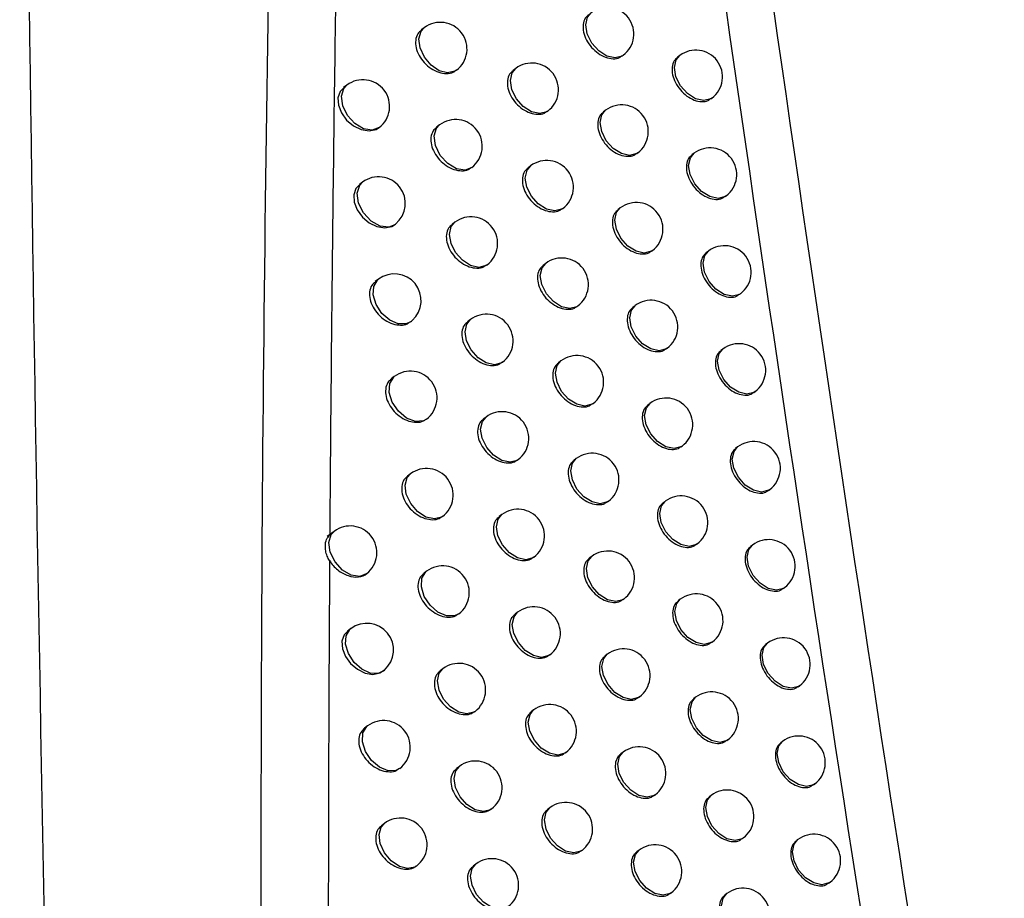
# Model space of a CAD drawing. Header units: millimetres. Extents: x 82 to 1337, y -230 to 1154.
# Tile 66 of 217: x 1145 to 1163, y 32 to 49. Entities that reach past the tile are written whole.
import ezdxf

# ---------------------------------------------------------------- set-up
doc = ezdxf.new("R2010")
doc.units = ezdxf.units.MM

msp = doc.modelspace()

# ---------------------------------------------------------------- linework, layer by layer
at = {"color": 7, "linetype": 'Continuous', "lineweight": 25}
for p, q in [((1152.411, 48.739), (1152.355, 48.697)), ((1156.126, 48.211), (1156.141, 48.222)), ((1157.2, 48.218), (1157.159, 48.187)), ((1154.125, 47.976), (1154.074, 47.938)), ((1150.96, 47.663), (1150.899, 47.617)), ((1157.782, 47.405), (1157.802, 47.42)), ((1154.717, 47.17), (1154.727, 47.178)), ((1155.81, 47.192), (1155.765, 47.157)), ((1152.697, 46.917), (1152.641, 46.875)), ((1156.397, 46.382), (1156.412, 46.393)), ((1157.467, 46.386), (1157.427, 46.355)), ((1154.405, 46.15), (1154.355, 46.112)), ((1153.293, 46.114), (1153.299, 46.119)), ((1151.254, 45.844), (1151.195, 45.799)), ((1158.048, 45.572), (1158.069, 45.587)), ((1154.996, 45.343), (1155.007, 45.352)), ((1156.085, 45.361), (1156.04, 45.328)), ((1151.873, 45.059), (1151.857, 45.045)), ((1152.984, 45.093), (1152.931, 45.052)), ((1156.671, 44.551), (1156.687, 44.563)), ((1157.737, 44.552), (1157.698, 44.522)), ((1154.687, 44.322), (1154.638, 44.285)), ((1153.58, 44.29), (1153.587, 44.295)), ((1151.551, 44.023), (1151.492, 43.979)), ((1158.317, 43.737), (1158.339, 43.754)), ((1155.277, 43.514), (1155.289, 43.524)), ((1156.362, 43.529), (1156.319, 43.497)), ((1153.275, 43.268), (1153.222, 43.228)), ((1156.947, 42.718), (1156.964, 42.731)), ((1158.009, 42.716), (1157.971, 42.688)), ((1153.869, 42.463), (1153.877, 42.47)), ((1154.972, 42.492), (1154.924, 42.456)), ((1151.849, 42.2), (1151.792, 42.157)), ((1158.589, 41.901), (1158.612, 41.918)), ((1155.561, 41.684), (1155.574, 41.694)), ((1156.642, 41.696), (1156.599, 41.664)), ((1153.568, 41.441), (1153.516, 41.402)), ((1157.226, 40.884), (1157.244, 40.898)), ((1158.285, 40.88), (1158.247, 40.852)), ((1154.161, 40.636), (1154.17, 40.643)), ((1155.259, 40.661), (1155.213, 40.626)), ((1152.15, 40.376), (1152.095, 40.334)), ((1158.864, 40.064), (1158.887, 40.082)), ((1155.848, 39.852), (1155.862, 39.863)), ((1156.924, 39.861), (1156.883, 39.83)), ((1153.863, 39.612), (1153.813, 39.574)), ((1150.721, 39.298), (1150.59, 39.199)), ((1157.508, 39.049), (1157.527, 39.063)), ((1158.563, 39.042), (1158.527, 39.014)), ((1154.455, 38.806), (1154.466, 38.814)), ((1155.55, 38.828), (1155.504, 38.794)), ((1151.334, 38.509), (1151.323, 38.5)), ((1152.454, 38.55), (1152.399, 38.508)), ((1159.141, 38.225), (1159.165, 38.244)), ((1156.137, 38.019), (1156.152, 38.03)), ((1157.21, 38.025), (1157.169, 37.995)), ((1153.05, 37.747), (1153.056, 37.751)), ((1154.161, 37.782), (1154.112, 37.744)), ((1151.033, 37.475), (1150.974, 37.43)), ((1157.792, 37.212), (1157.812, 37.227)), ((1158.844, 37.202), (1158.808, 37.175)), ((1154.752, 36.975), (1154.764, 36.984)), ((1155.842, 36.994), (1155.798, 36.961)), ((1152.76, 36.722), (1152.706, 36.682)), ((1159.422, 36.385), (1159.447, 36.404)), ((1156.429, 36.184), (1156.445, 36.196)), ((1157.498, 36.187), (1157.458, 36.157)), ((1153.355, 35.918), (1153.362, 35.924)), ((1154.461, 35.95), (1154.413, 35.913)), ((1151.347, 35.65), (1151.289, 35.606)), ((1158.08, 35.374), (1158.1, 35.389)), ((1159.128, 35.361), (1159.093, 35.335)), ((1155.052, 35.142), (1155.064, 35.152)), ((1156.138, 35.159), (1156.094, 35.126)), ((1153.068, 34.892), (1153.016, 34.853)), ((1159.705, 34.544), (1159.73, 34.563)), ((1156.723, 34.348), (1156.74, 34.36)), ((1157.789, 34.348), (1157.75, 34.319)), ((1153.662, 34.088), (1153.671, 34.094)), ((1154.764, 34.116), (1154.717, 34.081)), ((1151.663, 33.823), (1151.607, 33.781)), ((1158.37, 33.534), (1158.391, 33.55)), ((1159.415, 33.519), (1159.38, 33.493)), ((1155.354, 33.308), (1155.367, 33.318)), ((1156.436, 33.321), (1156.393, 33.289)), ((1153.379, 33.061), (1153.328, 33.023)), ((1159.991, 32.701), (1160.017, 32.721)), ((1157.02, 32.51), (1157.038, 32.523)), ((1158.082, 32.508), (1158.044, 32.479))]:
    msp.add_line(p, q, dxfattribs=at)
at = {"color": 8, "linetype": 'Continuous', "lineweight": 25, "flags": 128}
for points in [[(1156.141, 48.222), (1156.12, 48.208), (1155.988, 48.175), (1155.834, 48.209), (1155.681, 48.306), (1155.552, 48.451), (1155.466, 48.622), (1155.438, 48.793), (1155.47, 48.938), (1155.538, 49.02)], [(1153.014, 47.941), (1152.984, 47.922), (1152.848, 47.894), (1152.692, 47.934), (1152.539, 48.038), (1152.413, 48.188), (1152.333, 48.361), (1152.311, 48.532), (1152.352, 48.672), (1152.411, 48.739)], [(1157.802, 47.42), (1157.781, 47.406), (1157.65, 47.372), (1157.496, 47.407), (1157.342, 47.504), (1157.213, 47.649), (1157.128, 47.82), (1157.099, 47.991), (1157.132, 48.135), (1157.2, 48.218)], [(1154.727, 47.178), (1154.706, 47.164), (1154.575, 47.13), (1154.421, 47.165), (1154.267, 47.262), (1154.138, 47.407), (1154.053, 47.578), (1154.024, 47.749), (1154.057, 47.894), (1154.125, 47.976)], [(1151.564, 46.866), (1151.432, 46.818), (1151.272, 46.845), (1151.109, 46.943), (1150.972, 47.095), (1150.885, 47.276), (1150.86, 47.455), (1150.904, 47.601), (1150.96, 47.663)], [(1156.412, 46.393), (1156.392, 46.379), (1156.26, 46.346), (1156.106, 46.38), (1155.953, 46.477), (1155.823, 46.622), (1155.738, 46.793), (1155.709, 46.964), (1155.742, 47.109), (1155.81, 47.192)], [(1153.299, 46.119), (1153.176, 46.072), (1153.014, 46.097), (1152.849, 46.194), (1152.711, 46.347), (1152.621, 46.529), (1152.597, 46.71), (1152.642, 46.857), (1152.697, 46.917)], [(1158.069, 45.587), (1158.048, 45.573), (1157.917, 45.54), (1157.763, 45.574), (1157.609, 45.671), (1157.48, 45.816), (1157.395, 45.987), (1157.366, 46.158), (1157.399, 46.303), (1157.467, 46.386)], [(1155.007, 45.352), (1154.986, 45.338), (1154.855, 45.304), (1154.701, 45.338), (1154.547, 45.435), (1154.418, 45.581), (1154.333, 45.752), (1154.304, 45.922), (1154.337, 46.067), (1154.405, 46.15)], [(1151.857, 45.045), (1151.744, 45), (1151.581, 45.02), (1151.414, 45.115), (1151.272, 45.268), (1151.18, 45.452), (1151.154, 45.635), (1151.2, 45.785), (1151.254, 45.844)], [(1156.687, 44.563), (1156.666, 44.549), (1156.535, 44.515), (1156.381, 44.55), (1156.227, 44.647), (1156.098, 44.792), (1156.013, 44.963), (1155.984, 45.134), (1156.017, 45.279), (1156.085, 45.361)], [(1153.587, 44.295), (1153.566, 44.281), (1153.435, 44.247), (1153.28, 44.282), (1153.127, 44.379), (1152.998, 44.524), (1152.913, 44.695), (1152.884, 44.866), (1152.917, 45.011), (1152.984, 45.093)], [(1158.339, 43.754), (1158.318, 43.74), (1158.187, 43.706), (1158.033, 43.74), (1157.879, 43.837), (1157.75, 43.983), (1157.665, 44.154), (1157.636, 44.324), (1157.669, 44.469), (1157.737, 44.552)], [(1155.289, 43.524), (1155.269, 43.51), (1155.137, 43.476), (1154.983, 43.51), (1154.83, 43.607), (1154.7, 43.753), (1154.615, 43.924), (1154.586, 44.094), (1154.619, 44.239), (1154.687, 44.322)], [(1152.153, 43.225), (1152.072, 43.186), (1151.923, 43.186), (1151.763, 43.256), (1151.616, 43.385), (1151.508, 43.552), (1151.454, 43.73), (1151.464, 43.891), (1151.535, 44.01), (1151.551, 44.023)], [(1156.964, 42.731), (1156.943, 42.717), (1156.812, 42.684), (1156.658, 42.718), (1156.504, 42.815), (1156.375, 42.96), (1156.29, 43.131), (1156.261, 43.302), (1156.294, 43.447), (1156.362, 43.529)], [(1153.877, 42.47), (1153.856, 42.456), (1153.725, 42.422), (1153.571, 42.456), (1153.418, 42.553), (1153.288, 42.699), (1153.203, 42.87), (1153.174, 43.04), (1153.207, 43.185), (1153.275, 43.268)], [(1158.612, 41.918), (1158.591, 41.904), (1158.459, 41.871), (1158.305, 41.905), (1158.152, 42.002), (1158.023, 42.147), (1157.937, 42.318), (1157.909, 42.489), (1157.941, 42.634), (1158.009, 42.716)], [(1155.574, 41.694), (1155.553, 41.68), (1155.422, 41.646), (1155.268, 41.681), (1155.115, 41.778), (1154.985, 41.923), (1154.9, 42.094), (1154.871, 42.265), (1154.904, 42.41), (1154.972, 42.492)], [(1152.452, 41.402), (1152.394, 41.37), (1152.245, 41.359), (1152.079, 41.422), (1151.926, 41.55), (1151.811, 41.72), (1151.753, 41.904), (1151.763, 42.071), (1151.839, 42.191), (1151.849, 42.2)], [(1157.244, 40.898), (1157.223, 40.884), (1157.092, 40.85), (1156.938, 40.885), (1156.784, 40.982), (1156.655, 41.127), (1156.57, 41.298), (1156.541, 41.469), (1156.574, 41.614), (1156.642, 41.696)], [(1154.17, 40.643), (1154.149, 40.629), (1154.018, 40.595), (1153.864, 40.629), (1153.71, 40.726), (1153.581, 40.872), (1153.496, 41.043), (1153.467, 41.213), (1153.5, 41.358), (1153.568, 41.441)], [(1158.887, 40.082), (1158.866, 40.068), (1158.735, 40.034), (1158.581, 40.068), (1158.427, 40.166), (1158.298, 40.311), (1158.213, 40.482), (1158.184, 40.653), (1158.217, 40.797), (1158.285, 40.88)], [(1155.862, 39.863), (1155.841, 39.849), (1155.71, 39.815), (1155.555, 39.85), (1155.402, 39.947), (1155.273, 40.092), (1155.187, 40.263), (1155.159, 40.434), (1155.192, 40.579), (1155.259, 40.661)], [(1152.753, 39.578), (1152.734, 39.564), (1152.599, 39.53), (1152.442, 39.566), (1152.286, 39.668), (1152.156, 39.819), (1152.073, 39.994), (1152.051, 40.167), (1152.092, 40.31), (1152.15, 40.376)], [(1157.527, 39.063), (1157.506, 39.049), (1157.375, 39.016), (1157.22, 39.05), (1157.067, 39.147), (1156.938, 39.292), (1156.853, 39.463), (1156.824, 39.634), (1156.857, 39.779), (1156.924, 39.861)], [(1154.466, 38.814), (1154.445, 38.8), (1154.313, 38.766), (1154.159, 38.801), (1154.006, 38.898), (1153.877, 39.043), (1153.791, 39.214), (1153.763, 39.385), (1153.795, 39.529), (1153.863, 39.612)], [(1151.323, 38.5), (1151.204, 38.454), (1151.042, 38.476), (1150.877, 38.572), (1150.737, 38.725), (1150.646, 38.908), (1150.621, 39.089), (1150.665, 39.237), (1150.721, 39.298)], [(1159.165, 38.244), (1159.145, 38.23), (1159.013, 38.196), (1158.859, 38.23), (1158.706, 38.327), (1158.576, 38.473), (1158.491, 38.644), (1158.463, 38.814), (1158.495, 38.959), (1158.563, 39.042)], [(1156.152, 38.03), (1156.131, 38.016), (1156, 37.983), (1155.846, 38.017), (1155.692, 38.114), (1155.563, 38.259), (1155.478, 38.43), (1155.449, 38.601), (1155.482, 38.746), (1155.55, 38.828)], [(1153.056, 37.751), (1152.974, 37.712), (1152.825, 37.713), (1152.665, 37.784), (1152.519, 37.913), (1152.411, 38.079), (1152.357, 38.257), (1152.367, 38.418), (1152.438, 38.537), (1152.454, 38.55)], [(1157.812, 37.227), (1157.791, 37.213), (1157.66, 37.179), (1157.506, 37.214), (1157.352, 37.311), (1157.223, 37.456), (1157.138, 37.627), (1157.109, 37.798), (1157.142, 37.943), (1157.21, 38.025)], [(1154.764, 36.984), (1154.743, 36.97), (1154.611, 36.936), (1154.457, 36.97), (1154.304, 37.067), (1154.175, 37.213), (1154.089, 37.384), (1154.061, 37.554), (1154.093, 37.699), (1154.161, 37.782)], [(1151.635, 36.676), (1151.547, 36.636), (1151.398, 36.64), (1151.239, 36.712), (1151.096, 36.84), (1150.989, 37.006), (1150.936, 37.182), (1150.945, 37.342), (1151.015, 37.46), (1151.033, 37.475)], [(1159.447, 36.404), (1159.426, 36.39), (1159.294, 36.356), (1159.14, 36.391), (1158.987, 36.488), (1158.858, 36.633), (1158.772, 36.804), (1158.744, 36.975), (1158.776, 37.12), (1158.844, 37.202)], [(1156.445, 36.196), (1156.424, 36.182), (1156.292, 36.149), (1156.138, 36.183), (1155.985, 36.28), (1155.856, 36.425), (1155.77, 36.596), (1155.742, 36.767), (1155.774, 36.912), (1155.842, 36.994)], [(1153.362, 35.924), (1153.341, 35.91), (1153.21, 35.876), (1153.056, 35.911), (1152.902, 36.008), (1152.773, 36.153), (1152.688, 36.324), (1152.659, 36.495), (1152.692, 36.639), (1152.76, 36.722)], [(1158.1, 35.389), (1158.08, 35.375), (1157.948, 35.342), (1157.794, 35.376), (1157.641, 35.473), (1157.511, 35.618), (1157.426, 35.789), (1157.397, 35.96), (1157.43, 36.105), (1157.498, 36.187)], [(1155.064, 35.152), (1155.043, 35.138), (1154.912, 35.104), (1154.757, 35.138), (1154.604, 35.236), (1154.475, 35.381), (1154.39, 35.552), (1154.361, 35.723), (1154.394, 35.867), (1154.461, 35.95)], [(1151.949, 34.851), (1151.883, 34.817), (1151.733, 34.81), (1151.57, 34.876), (1151.42, 35.004), (1151.307, 35.173), (1151.251, 35.354), (1151.26, 35.519), (1151.333, 35.639), (1151.347, 35.65)], [(1159.73, 34.563), (1159.71, 34.549), (1159.578, 34.516), (1159.424, 34.55), (1159.271, 34.647), (1159.141, 34.792), (1159.056, 34.963), (1159.027, 35.134), (1159.06, 35.279), (1159.128, 35.361)], [(1156.74, 34.36), (1156.719, 34.346), (1156.588, 34.313), (1156.434, 34.347), (1156.28, 34.444), (1156.151, 34.59), (1156.066, 34.761), (1156.037, 34.931), (1156.07, 35.076), (1156.138, 35.159)], [(1153.671, 34.094), (1153.65, 34.08), (1153.518, 34.047), (1153.364, 34.081), (1153.211, 34.178), (1153.082, 34.323), (1152.996, 34.494), (1152.968, 34.665), (1153, 34.81), (1153.068, 34.892)], [(1158.391, 33.55), (1158.37, 33.536), (1158.239, 33.503), (1158.085, 33.537), (1157.931, 33.634), (1157.802, 33.779), (1157.717, 33.95), (1157.688, 34.121), (1157.721, 34.266), (1157.789, 34.348)], [(1155.367, 33.318), (1155.346, 33.304), (1155.215, 33.271), (1155.06, 33.305), (1154.907, 33.402), (1154.778, 33.547), (1154.693, 33.718), (1154.664, 33.889), (1154.697, 34.034), (1154.764, 34.116)], [(1152.266, 33.025), (1152.234, 33.005), (1152.099, 32.978), (1151.944, 33.018), (1151.791, 33.122), (1151.665, 33.271), (1151.585, 33.444), (1151.563, 33.614), (1151.603, 33.754), (1151.663, 33.823)], [(1160.017, 32.721), (1159.996, 32.707), (1159.865, 32.673), (1159.711, 32.708), (1159.557, 32.805), (1159.428, 32.95), (1159.343, 33.121), (1159.314, 33.292), (1159.347, 33.436), (1159.415, 33.519)], [(1157.038, 32.523), (1157.017, 32.509), (1156.886, 32.476), (1156.732, 32.51), (1156.578, 32.607), (1156.449, 32.752), (1156.364, 32.923), (1156.335, 33.094), (1156.368, 33.239), (1156.436, 33.321)], [(1153.981, 32.263), (1153.961, 32.249), (1153.829, 32.216), (1153.675, 32.25), (1153.522, 32.347), (1153.392, 32.492), (1153.307, 32.663), (1153.278, 32.834), (1153.311, 32.979), (1153.379, 33.061)], [(1158.685, 31.71), (1158.664, 31.696), (1158.532, 31.662), (1158.378, 31.696), (1158.225, 31.794), (1158.096, 31.939), (1158.01, 32.11), (1157.982, 32.281), (1158.014, 32.425), (1158.082, 32.508)]]:
    msp.add_lwpolyline(points, dxfattribs=at)
at = {"color": 7, "linetype": 'Continuous', "lineweight": 25, "flags": 128}
for points in [[(1150.903, 47.613), (1150.834, 47.545), (1150.793, 47.425), (1150.801, 47.285), (1150.857, 47.141), (1150.955, 47.008), (1151.084, 46.9), (1151.23, 46.829), (1151.377, 46.806), (1151.507, 46.832), (1151.564, 46.866), (1151.564, 46.866)], [(1151.198, 45.795), (1151.129, 45.727), (1151.089, 45.607), (1151.097, 45.467), (1151.153, 45.323), (1151.25, 45.189), (1151.378, 45.081), (1151.524, 45.01), (1151.67, 44.986), (1151.8, 45.012), (1151.873, 45.059), (1151.873, 45.059)], [(1150.977, 37.427), (1150.909, 37.358), (1150.868, 37.239), (1150.876, 37.099), (1150.932, 36.954), (1151.029, 36.82), (1151.157, 36.712), (1151.302, 36.641), (1151.448, 36.617), (1151.578, 36.643), (1151.662, 36.7), (1151.662, 36.7)]]:
    msp.add_lwpolyline(points, dxfattribs=at)
at = {"color": 7, "linetype": 'Continuous', "lineweight": 25}
for centre, start, end in [((1155.839, 48.621), 307.0492, 127.0492), ((1152.712, 48.34), 307.0492, 127.0492), ((1157.501, 47.819), 307.0492, 127.0492), ((1154.426, 47.577), 307.0492, 127.0492), ((1151.261, 47.264), 307.3044, 127.0492), ((1156.111, 46.792), 307.0492, 127.0492), ((1152.998, 46.518), 307.0492, 127.0492), ((1157.768, 45.986), 307.0492, 127.0492), ((1154.706, 45.751), 307.0492, 127.0492), ((1151.555, 45.445), 309.3071, 127.0492), ((1156.386, 44.962), 307.0492, 127.0492), ((1153.286, 44.694), 307.0492, 127.0492), ((1158.038, 44.153), 307.0492, 127.0492), ((1154.988, 43.923), 307.0492, 127.0492), ((1151.852, 43.624), 311.9608, 127.0492), ((1156.663, 43.13), 307.0492, 127.0492), ((1151.852, 43.624), 307.0492, 311.9608), ((1153.576, 42.869), 307.0492, 127.0492), ((1158.311, 42.317), 307.0492, 127.0492), ((1155.273, 42.093), 307.0492, 127.0492), ((1152.15, 41.801), 307.0492, 127.0492), ((1156.943, 41.297), 307.0492, 127.0492), ((1153.869, 41.042), 307.0492, 127.0492), ((1158.586, 40.481), 307.0492, 127.0492), ((1155.561, 40.262), 307.0492, 127.0492), ((1152.452, 39.977), 307.0492, 127.0492), ((1157.226, 39.462), 307.0492, 127.0492), ((1154.164, 39.213), 307.0492, 127.0492), ((1151.022, 38.899), 308.512, 127.0492), ((1158.864, 38.643), 307.0492, 127.0492), ((1155.851, 38.429), 307.0492, 127.0492), ((1152.755, 38.151), 307.0492, 127.0492), ((1157.511, 37.626), 307.0492, 127.0492), ((1154.462, 37.383), 307.0492, 127.0492), ((1151.334, 37.075), 310.9522, 127.0492), ((1159.145, 36.803), 307.0492, 127.0492), ((1156.144, 36.595), 307.0492, 127.0492), ((1153.061, 36.323), 307.0492, 127.0492), ((1151.334, 37.075), 307.0492, 310.9522), ((1157.799, 35.788), 307.0492, 127.0492), ((1154.763, 35.551), 307.0492, 127.0492), ((1151.648, 35.251), 307.0492, 127.0492), ((1159.429, 34.962), 307.0492, 127.0492), ((1156.439, 34.76), 307.0492, 127.0492), ((1153.369, 34.493), 307.0492, 127.0492), ((1158.09, 33.949), 307.0492, 127.0492), ((1155.066, 33.717), 307.0492, 127.0492), ((1151.964, 33.424), 307.0492, 127.0492), ((1159.716, 33.12), 307.0492, 127.0492), ((1156.737, 32.922), 307.0492, 127.0492), ((1153.68, 32.662), 307.0492, 127.0492), ((1158.384, 32.109), 307.0492, 127.0492)]:
    msp.add_arc(centre, 0.5, start, end, dxfattribs=at)
for points in [[(1146.533, -10.808), (1145.476, 17.204), (1144.908, 44.959), (1144.826, 72.448)], [(1166.999, -0.528), (1162.692, 23.243), (1159.101, 46.702), (1156.171, 69.817)]]:
    msp.add_open_spline(points, degree=3, dxfattribs=at)
for points, knots in [([(1149.894, 68.929), (1149.685, 60.008), (1149.267, 42.163), (1149.384, 15.644), (1149.92, -2.039), (1150.18, -10.618)], [0, 0, 0, 0, 0.339841, 0.679707, 1, 1, 1, 1]), ([(1156.168, 62.877), (1157.603, 52.039), (1159.183, 41.119), (1162.647, 19.126), (1164.529, 8.064), (1166.565, -3.059)], [0, 0, 0, 0, 0.5, 0.5, 1, 1, 1, 1]), ([(1150.899, 57.332), (1150.878, 56.364), (1150.837, 54.414), (1150.783, 51.464), (1150.735, 48.47), (1150.695, 45.43), (1150.662, 42.346), (1150.646, 40.274), (1150.638, 39.23)], [0, 0, 0, 0, 0.160871, 0.324059, 0.489565, 0.65739, 0.827535, 1, 1, 1, 1]), ([(1155.495, 48.982), (1155.471, 48.962), (1155.417, 48.916), (1155.382, 48.8), (1155.389, 48.657), (1155.445, 48.507), (1155.541, 48.367), (1155.667, 48.254), (1155.81, 48.178), (1155.951, 48.151), (1156.061, 48.165), (1156.106, 48.204), (1156.122, 48.217)], [0, 0, 0, 0, 0.0854065, 0.1926306, 0.2996515, 0.4066397, 0.5137854, 0.6211943, 0.7288365, 0.836573, 0.9442367, 1, 1, 1, 1]), ([(1152.358, 48.693), (1152.333, 48.672), (1152.277, 48.626), (1152.242, 48.508), (1152.249, 48.366), (1152.306, 48.218), (1152.405, 48.081), (1152.535, 47.97), (1152.682, 47.897), (1152.828, 47.874), (1152.942, 47.889), (1152.989, 47.929), (1153.004, 47.943)], [0, 0, 0, 0, 0.0856768, 0.192663, 0.2991219, 0.4054826, 0.512219, 0.6196171, 0.7276455, 0.8359865, 0.9442025, 1, 1, 1, 1]), ([(1157.162, 48.184), (1157.138, 48.164), (1157.085, 48.119), (1157.051, 48.003), (1157.058, 47.86), (1157.113, 47.709), (1157.207, 47.568), (1157.331, 47.453), (1157.472, 47.375), (1157.61, 47.347), (1157.718, 47.359), (1157.763, 47.397), (1157.778, 47.41)], [0, 0, 0, 0, 0.0853024, 0.1926077, 0.2998264, 0.4070367, 0.5143249, 0.6217324, 0.7292343, 0.8367605, 0.9442398, 1, 1, 1, 1]), ([(1154.077, 47.934), (1154.053, 47.914), (1153.998, 47.868), (1153.963, 47.751), (1153.97, 47.609), (1154.026, 47.459), (1154.123, 47.321), (1154.251, 47.208), (1154.396, 47.134), (1154.539, 47.109), (1154.651, 47.123), (1154.697, 47.163), (1154.713, 47.176)], [0, 0, 0, 0, 0.085511, 0.192644, 0.299446, 0.406187, 0.513171, 0.620576, 0.728369, 0.836341, 0.94422, 1, 1, 1, 1]), ([(1155.768, 47.154), (1155.744, 47.134), (1155.69, 47.089), (1155.656, 46.972), (1155.663, 46.83), (1155.718, 46.679), (1155.814, 46.539), (1155.939, 46.425), (1156.082, 46.349), (1156.222, 46.322), (1156.332, 46.336), (1156.377, 46.374), (1156.393, 46.387)], [0, 0, 0, 0, 0.085384, 0.192625, 0.299687, 0.406721, 0.513896, 0.621304, 0.728917, 0.83661, 0.944236, 1, 1, 1, 1]), ([(1152.645, 46.872), (1152.62, 46.851), (1152.564, 46.805), (1152.529, 46.687), (1152.536, 46.545), (1152.593, 46.397), (1152.691, 46.259), (1152.821, 46.148), (1152.967, 46.075), (1153.113, 46.051), (1153.227, 46.067), (1153.273, 46.106), (1153.289, 46.12)], [0, 0, 0, 0, 0.0856355, 0.1926562, 0.2991941, 0.4056416, 0.5124334, 0.6198311, 0.7278044, 0.8360613, 0.9442018, 1, 1, 1, 1]), ([(1157.43, 46.352), (1157.406, 46.332), (1157.353, 46.288), (1157.32, 46.172), (1157.326, 46.029), (1157.381, 45.878), (1157.475, 45.736), (1157.599, 45.621), (1157.739, 45.543), (1157.877, 45.515), (1157.985, 45.526), (1158.029, 45.564), (1158.044, 45.577)], [0, 0, 0, 0, 0.085287, 0.192603, 0.299846, 0.407083, 0.514387, 0.621793, 0.729277, 0.836778, 0.944237, 1, 1, 1, 1]), ([(1154.358, 46.109), (1154.334, 46.088), (1154.279, 46.043), (1154.244, 45.926), (1154.251, 45.783), (1154.307, 45.634), (1154.404, 45.495), (1154.532, 45.382), (1154.676, 45.307), (1154.819, 45.282), (1154.93, 45.296), (1154.976, 45.335), (1154.992, 45.349)], [0, 0, 0, 0, 0.085481, 0.192638, 0.299497, 0.406302, 0.513326, 0.62073, 0.728483, 0.836395, 0.94422, 1, 1, 1, 1]), ([(1156.043, 45.324), (1156.02, 45.304), (1155.966, 45.259), (1155.931, 45.143), (1155.938, 45), (1155.993, 44.85), (1156.089, 44.709), (1156.214, 44.595), (1156.356, 44.519), (1156.496, 44.492), (1156.606, 44.505), (1156.651, 44.543), (1156.666, 44.556)], [0, 0, 0, 0, 0.085363, 0.19262, 0.29972, 0.406796, 0.513997, 0.621404, 0.72899, 0.836643, 0.944235, 1, 1, 1, 1]), ([(1152.934, 45.049), (1152.909, 45.028), (1152.854, 44.982), (1152.818, 44.865), (1152.826, 44.723), (1152.882, 44.574), (1152.98, 44.436), (1153.109, 44.325), (1153.255, 44.251), (1153.4, 44.227), (1153.514, 44.242), (1153.56, 44.282), (1153.576, 44.295)], [0, 0, 0, 0, 0.085597, 0.19265, 0.299262, 0.405791, 0.512634, 0.620032, 0.727954, 0.836132, 0.944202, 1, 1, 1, 1]), ([(1157.701, 44.519), (1157.677, 44.499), (1157.624, 44.455), (1157.591, 44.339), (1157.597, 44.196), (1157.652, 44.045), (1157.746, 43.903), (1157.869, 43.787), (1158.009, 43.709), (1158.146, 43.68), (1158.254, 43.692), (1158.298, 43.73), (1158.313, 43.743)], [0, 0, 0, 0, 0.085273, 0.192597, 0.299862, 0.407124, 0.514442, 0.621846, 0.729313, 0.836792, 0.944233, 1, 1, 1, 1]), ([(1154.641, 44.282), (1154.617, 44.261), (1154.563, 44.216), (1154.528, 44.099), (1154.535, 43.956), (1154.591, 43.807), (1154.687, 43.668), (1154.815, 43.554), (1154.958, 43.479), (1155.101, 43.454), (1155.212, 43.468), (1155.257, 43.507), (1155.273, 43.52)], [0, 0, 0, 0, 0.0854536, 0.1926333, 0.2995446, 0.4064079, 0.5134697, 0.6208728, 0.728589, 0.8364452, 0.9442209, 1, 1, 1, 1]), ([(1151.495, 43.975), (1151.47, 43.954), (1151.414, 43.907), (1151.379, 43.79), (1151.386, 43.648), (1151.443, 43.5), (1151.542, 43.364), (1151.673, 43.253), (1151.821, 43.181), (1151.968, 43.158), (1152.082, 43.175), (1152.13, 43.214), (1152.147, 43.227)], [0, 0, 0, 0, 0.085729, 0.19265, 0.298968, 0.405174, 0.511804, 0.619188, 0.727298, 0.835778, 0.944126, 1, 1, 1, 1]), ([(1156.322, 43.493), (1156.298, 43.473), (1156.244, 43.428), (1156.21, 43.312), (1156.217, 43.169), (1156.272, 43.019), (1156.367, 42.878), (1156.492, 42.763), (1156.634, 42.687), (1156.773, 42.66), (1156.883, 42.672), (1156.927, 42.711), (1156.943, 42.724)], [0, 0, 0, 0, 0.085344, 0.192616, 0.29975, 0.406865, 0.51409, 0.621496, 0.729057, 0.836674, 0.944235, 1, 1, 1, 1]), ([(1153.225, 43.224), (1153.201, 43.204), (1153.145, 43.158), (1153.11, 43.041), (1153.118, 42.898), (1153.174, 42.749), (1153.272, 42.611), (1153.4, 42.499), (1153.546, 42.425), (1153.69, 42.401), (1153.803, 42.416), (1153.849, 42.456), (1153.865, 42.469)], [0, 0, 0, 0, 0.085561, 0.192644, 0.299325, 0.40593, 0.512823, 0.62022, 0.728093, 0.836198, 0.944202, 1, 1, 1, 1]), ([(1157.974, 42.684), (1157.951, 42.665), (1157.898, 42.62), (1157.864, 42.504), (1157.871, 42.362), (1157.925, 42.21), (1158.019, 42.068), (1158.142, 41.952), (1158.281, 41.874), (1158.419, 41.845), (1158.526, 41.856), (1158.57, 41.894), (1158.585, 41.907)], [0, 0, 0, 0, 0.0852593, 0.1925925, 0.2998769, 0.4071596, 0.514491, 0.6218928, 0.7293451, 0.8368037, 0.9442292, 1, 1, 1, 1]), ([(1154.927, 42.453), (1154.903, 42.433), (1154.849, 42.387), (1154.814, 42.27), (1154.821, 42.128), (1154.877, 41.978), (1154.973, 41.838), (1155.1, 41.725), (1155.243, 41.65), (1155.385, 41.624), (1155.496, 41.638), (1155.541, 41.676), (1155.557, 41.69)], [0, 0, 0, 0, 0.085428, 0.192628, 0.299589, 0.406506, 0.513603, 0.621006, 0.728687, 0.836492, 0.944222, 1, 1, 1, 1]), ([(1151.795, 42.153), (1151.771, 42.133), (1151.715, 42.086), (1151.679, 41.969), (1151.687, 41.827), (1151.744, 41.679), (1151.842, 41.542), (1151.972, 41.431), (1152.12, 41.358), (1152.266, 41.335), (1152.381, 41.351), (1152.427, 41.391), (1152.443, 41.404)], [0, 0, 0, 0, 0.08569, 0.192656, 0.299068, 0.405375, 0.512073, 0.619464, 0.727521, 0.835916, 0.944188, 1, 1, 1, 1]), ([(1156.602, 41.661), (1156.579, 41.641), (1156.525, 41.596), (1156.491, 41.48), (1156.498, 41.337), (1156.553, 41.186), (1156.648, 41.045), (1156.773, 40.93), (1156.914, 40.853), (1157.053, 40.826), (1157.162, 40.839), (1157.207, 40.877), (1157.222, 40.89)], [0, 0, 0, 0, 0.0853259, 0.1926109, 0.2997773, 0.4069274, 0.5141746, 0.6215792, 0.7291169, 0.8367008, 0.9442334, 1, 1, 1, 1]), ([(1153.519, 41.398), (1153.495, 41.378), (1153.44, 41.332), (1153.405, 41.215), (1153.412, 41.072), (1153.468, 40.923), (1153.565, 40.785), (1153.694, 40.673), (1153.839, 40.598), (1153.983, 40.574), (1154.095, 40.588), (1154.141, 40.628), (1154.157, 40.641)], [0, 0, 0, 0, 0.085528, 0.192639, 0.299384, 0.406061, 0.512999, 0.620395, 0.728224, 0.83626, 0.944203, 1, 1, 1, 1]), ([(1158.251, 40.848), (1158.227, 40.829), (1158.175, 40.784), (1158.141, 40.669), (1158.148, 40.526), (1158.202, 40.374), (1158.295, 40.232), (1158.418, 40.116), (1158.557, 40.037), (1158.694, 40.008), (1158.801, 40.019), (1158.845, 40.057), (1158.86, 40.07)], [0, 0, 0, 0, 0.085247, 0.192588, 0.299889, 0.407191, 0.514533, 0.621933, 0.729372, 0.836813, 0.944225, 1, 1, 1, 1]), ([(1155.216, 40.622), (1155.192, 40.602), (1155.138, 40.557), (1155.103, 40.44), (1155.11, 40.298), (1155.166, 40.148), (1155.262, 40.008), (1155.388, 39.894), (1155.531, 39.818), (1155.672, 39.792), (1155.783, 39.806), (1155.828, 39.845), (1155.843, 39.858)], [0, 0, 0, 0, 0.085404, 0.192624, 0.299629, 0.406598, 0.513726, 0.621128, 0.728778, 0.836534, 0.944222, 1, 1, 1, 1]), ([(1152.098, 40.33), (1152.073, 40.309), (1152.017, 40.263), (1151.982, 40.145), (1151.989, 40.003), (1152.046, 39.855), (1152.144, 39.718), (1152.274, 39.607), (1152.421, 39.534), (1152.567, 39.51), (1152.681, 39.526), (1152.727, 39.566), (1152.743, 39.579)], [0, 0, 0, 0, 0.085647, 0.192649, 0.299142, 0.405539, 0.512293, 0.619684, 0.727685, 0.835993, 0.944187, 1, 1, 1, 1]), ([(1156.886, 39.827), (1156.862, 39.807), (1156.809, 39.762), (1156.775, 39.646), (1156.782, 39.503), (1156.836, 39.352), (1156.931, 39.211), (1157.056, 39.096), (1157.196, 39.019), (1157.335, 38.991), (1157.444, 39.003), (1157.488, 39.041), (1157.504, 39.054)], [0, 0, 0, 0, 0.0853092, 0.1926063, 0.2998017, 0.4069839, 0.5142513, 0.6216546, 0.7291713, 0.8367249, 0.944232, 1, 1, 1, 1]), ([(1153.816, 39.57), (1153.791, 39.55), (1153.736, 39.504), (1153.701, 39.387), (1153.709, 39.245), (1153.765, 39.095), (1153.862, 38.957), (1153.99, 38.844), (1154.134, 38.77), (1154.277, 38.745), (1154.39, 38.759), (1154.435, 38.798), (1154.451, 38.812)], [0, 0, 0, 0, 0.085497, 0.192634, 0.299439, 0.406182, 0.513163, 0.62056, 0.728346, 0.836318, 0.944204, 1, 1, 1, 1]), ([(1150.634, 38.749), (1150.626, 38.763), (1150.61, 38.791), (1150.582, 38.852), (1150.564, 38.917), (1150.557, 38.972), (1150.556, 39.005), (1150.555, 39.063), (1150.57, 39.149), (1150.616, 39.204), (1150.638, 39.231)], [0, 0, 0, 0, 0.080968, 0.160711, 0.335366, 0.425161, 0.471151, 0.517952, 0.766135, 1, 1, 1, 1]), ([(1158.53, 39.011), (1158.506, 38.991), (1158.454, 38.947), (1158.42, 38.831), (1158.427, 38.688), (1158.481, 38.537), (1158.574, 38.394), (1158.697, 38.278), (1158.835, 38.199), (1158.972, 38.17), (1159.079, 38.181), (1159.122, 38.218), (1159.137, 38.231)], [0, 0, 0, 0, 0.085236, 0.192583, 0.2999, 0.407218, 0.51457, 0.621967, 0.729394, 0.83682, 0.94422, 1, 1, 1, 1]), ([(1155.507, 38.791), (1155.483, 38.77), (1155.429, 38.725), (1155.395, 38.609), (1155.402, 38.466), (1155.457, 38.316), (1155.553, 38.176), (1155.679, 38.062), (1155.821, 37.986), (1155.962, 37.959), (1156.072, 37.973), (1156.117, 38.011), (1156.133, 38.025)], [0, 0, 0, 0, 0.085382, 0.192619, 0.299667, 0.406682, 0.51384, 0.621242, 0.728862, 0.836574, 0.944223, 1, 1, 1, 1]), ([(1150.635, 38.749), (1150.629, 37.765), (1150.618, 35.787), (1150.611, 32.797), (1150.61, 29.768), (1150.619, 26.148), (1150.643, 21.904), (1150.69, 17.006), (1150.737, 13.693), (1150.762, 12.016)], [0, 0, 0, 0, 0.110782, 0.222927, 0.336436, 0.45131, 0.629589, 0.812485, 1, 1, 1, 1]), ([(1150.635, 38.749), (1150.674, 38.685), (1150.727, 38.625), (1150.847, 38.528), (1150.914, 38.491), (1151.115, 38.422), (1151.25, 38.437), (1151.334, 38.509)], [0, 0, 0, 0, 0.25, 0.25, 0.5, 0.5, 1, 1, 1, 1]), ([(1152.402, 38.505), (1152.378, 38.484), (1152.322, 38.438), (1152.287, 38.321), (1152.294, 38.179), (1152.351, 38.03), (1152.449, 37.892), (1152.578, 37.781), (1152.725, 37.707), (1152.87, 37.684), (1152.984, 37.699), (1153.03, 37.739), (1153.046, 37.752)], [0, 0, 0, 0, 0.085608, 0.192643, 0.299212, 0.405692, 0.5125, 0.619891, 0.727839, 0.836066, 0.944187, 1, 1, 1, 1]), ([(1157.172, 37.991), (1157.149, 37.971), (1157.096, 37.927), (1157.062, 37.811), (1157.068, 37.668), (1157.123, 37.516), (1157.217, 37.375), (1157.341, 37.26), (1157.482, 37.182), (1157.62, 37.154), (1157.729, 37.166), (1157.773, 37.205), (1157.788, 37.218)], [0, 0, 0, 0, 0.085294, 0.192602, 0.299824, 0.407035, 0.51432, 0.621722, 0.72922, 0.836746, 0.94423, 1, 1, 1, 1]), ([(1154.115, 37.741), (1154.09, 37.72), (1154.036, 37.675), (1154.001, 37.558), (1154.008, 37.415), (1154.064, 37.266), (1154.161, 37.127), (1154.288, 37.014), (1154.432, 36.939), (1154.575, 36.914), (1154.687, 36.928), (1154.732, 36.967), (1154.748, 36.981)], [0, 0, 0, 0, 0.085469, 0.192629, 0.29949, 0.406296, 0.513316, 0.620713, 0.72846, 0.836373, 0.944205, 1, 1, 1, 1]), ([(1158.811, 37.172), (1158.788, 37.152), (1158.736, 37.108), (1158.702, 36.993), (1158.709, 36.85), (1158.763, 36.698), (1158.856, 36.555), (1158.978, 36.438), (1159.116, 36.359), (1159.252, 36.33), (1159.359, 36.341), (1159.403, 36.378), (1159.417, 36.391)], [0, 0, 0, 0, 0.085225, 0.192578, 0.299908, 0.40724, 0.5146, 0.621995, 0.729412, 0.836824, 0.944215, 1, 1, 1, 1]), ([(1155.801, 36.957), (1155.777, 36.937), (1155.723, 36.892), (1155.689, 36.776), (1155.696, 36.633), (1155.751, 36.482), (1155.846, 36.342), (1155.972, 36.228), (1156.114, 36.152), (1156.254, 36.125), (1156.364, 36.138), (1156.409, 36.177), (1156.424, 36.19)], [0, 0, 0, 0, 0.085362, 0.192615, 0.299701, 0.406759, 0.513945, 0.621346, 0.728938, 0.83661, 0.944223, 1, 1, 1, 1]), ([(1152.709, 36.678), (1152.685, 36.657), (1152.63, 36.611), (1152.594, 36.494), (1152.602, 36.352), (1152.658, 36.203), (1152.756, 36.065), (1152.885, 35.953), (1153.031, 35.88), (1153.175, 35.855), (1153.289, 35.871), (1153.335, 35.91), (1153.351, 35.924)], [0, 0, 0, 0, 0.085572, 0.192638, 0.299278, 0.405836, 0.512695, 0.620085, 0.727983, 0.836135, 0.944188, 1, 1, 1, 1]), ([(1157.461, 36.154), (1157.438, 36.134), (1157.385, 36.09), (1157.351, 35.974), (1157.358, 35.831), (1157.412, 35.679), (1157.506, 35.538), (1157.63, 35.422), (1157.77, 35.345), (1157.908, 35.316), (1158.016, 35.328), (1158.06, 35.366), (1158.075, 35.379)], [0, 0, 0, 0, 0.085279, 0.192597, 0.299843, 0.407081, 0.514382, 0.621783, 0.729263, 0.836765, 0.944228, 1, 1, 1, 1]), ([(1154.416, 35.91), (1154.392, 35.889), (1154.337, 35.844), (1154.303, 35.727), (1154.31, 35.585), (1154.365, 35.435), (1154.462, 35.296), (1154.589, 35.182), (1154.733, 35.107), (1154.875, 35.082), (1154.986, 35.096), (1155.032, 35.135), (1155.047, 35.148)], [0, 0, 0, 0, 0.085442, 0.192624, 0.299538, 0.406401, 0.513459, 0.620855, 0.728566, 0.836423, 0.944207, 1, 1, 1, 1]), ([(1151.292, 35.603), (1151.268, 35.582), (1151.212, 35.535), (1151.176, 35.418), (1151.184, 35.276), (1151.241, 35.128), (1151.339, 34.991), (1151.469, 34.88), (1151.617, 34.808), (1151.764, 34.785), (1151.878, 34.801), (1151.925, 34.841), (1151.941, 34.854)], [0, 0, 0, 0, 0.085693, 0.192648, 0.299035, 0.405314, 0.51199, 0.619375, 0.727446, 0.83587, 0.944176, 1, 1, 1, 1]), ([(1159.096, 35.331), (1159.073, 35.312), (1159.021, 35.268), (1158.987, 35.153), (1158.994, 35.01), (1159.047, 34.857), (1159.14, 34.715), (1159.262, 34.598), (1159.4, 34.518), (1159.536, 34.489), (1159.642, 34.499), (1159.686, 34.537), (1159.701, 34.55)], [0, 0, 0, 0, 0.085215, 0.192573, 0.299915, 0.407259, 0.514625, 0.622018, 0.729425, 0.836826, 0.94421, 1, 1, 1, 1]), ([(1156.097, 35.122), (1156.073, 35.102), (1156.02, 35.057), (1155.985, 34.941), (1155.992, 34.798), (1156.047, 34.647), (1156.142, 34.507), (1156.268, 34.392), (1156.409, 34.316), (1156.549, 34.289), (1156.659, 34.302), (1156.704, 34.34), (1156.719, 34.353)], [0, 0, 0, 0, 0.085343, 0.192611, 0.299732, 0.40683, 0.514041, 0.621441, 0.729008, 0.836642, 0.944223, 1, 1, 1, 1]), ([(1153.019, 34.849), (1152.994, 34.829), (1152.939, 34.783), (1152.904, 34.666), (1152.911, 34.524), (1152.968, 34.374), (1153.065, 34.236), (1153.194, 34.124), (1153.339, 34.05), (1153.483, 34.026), (1153.596, 34.041), (1153.642, 34.08), (1153.658, 34.094)], [0, 0, 0, 0, 0.085538, 0.192633, 0.299339, 0.405971, 0.512877, 0.620267, 0.728119, 0.8362, 0.944189, 1, 1, 1, 1]), ([(1157.753, 34.315), (1157.73, 34.296), (1157.677, 34.251), (1157.643, 34.135), (1157.65, 33.993), (1157.704, 33.841), (1157.798, 33.699), (1157.921, 33.583), (1158.061, 33.505), (1158.198, 33.477), (1158.306, 33.489), (1158.35, 33.527), (1158.365, 33.539)], [0, 0, 0, 0, 0.085266, 0.192593, 0.29986, 0.407121, 0.514437, 0.621837, 0.729301, 0.83678, 0.944226, 1, 1, 1, 1]), ([(1154.72, 34.077), (1154.696, 34.057), (1154.642, 34.011), (1154.607, 33.895), (1154.614, 33.752), (1154.669, 33.602), (1154.766, 33.463), (1154.892, 33.349), (1155.036, 33.274), (1155.178, 33.248), (1155.289, 33.262), (1155.334, 33.301), (1155.349, 33.314)], [0, 0, 0, 0, 0.085418, 0.19262, 0.299582, 0.406499, 0.513591, 0.620987, 0.728665, 0.836471, 0.944208, 1, 1, 1, 1]), ([(1151.61, 33.777), (1151.585, 33.756), (1151.53, 33.71), (1151.494, 33.592), (1151.502, 33.45), (1151.558, 33.302), (1151.657, 33.165), (1151.787, 33.054), (1151.934, 32.981), (1152.08, 32.957), (1152.194, 32.973), (1152.241, 33.013), (1152.257, 33.027)], [0, 0, 0, 0, 0.085651, 0.192642, 0.299111, 0.405479, 0.512213, 0.619597, 0.727611, 0.835949, 0.944175, 1, 1, 1, 1]), ([(1159.383, 33.49), (1159.36, 33.47), (1159.308, 33.426), (1159.275, 33.311), (1159.282, 33.168), (1159.335, 33.016), (1159.428, 32.873), (1159.549, 32.756), (1159.687, 32.676), (1159.822, 32.646), (1159.928, 32.657), (1159.972, 32.694), (1159.987, 32.707)], [0, 0, 0, 0, 0.085206, 0.192568, 0.29992, 0.407274, 0.514645, 0.622036, 0.729434, 0.836826, 0.944204, 1, 1, 1, 1]), ([(1156.396, 33.286), (1156.372, 33.266), (1156.319, 33.221), (1156.285, 33.105), (1156.291, 32.962), (1156.346, 32.811), (1156.441, 32.67), (1156.566, 32.555), (1156.708, 32.479), (1156.847, 32.451), (1156.956, 32.464), (1157.001, 32.502), (1157.016, 32.516)], [0, 0, 0, 0, 0.0853252, 0.1926066, 0.2997607, 0.4068947, 0.5141285, 0.6215281, 0.7290723, 0.836672, 0.9442232, 1, 1, 1, 1]), ([(1153.331, 33.019), (1153.306, 32.999), (1153.251, 32.953), (1153.216, 32.836), (1153.224, 32.694), (1153.28, 32.544), (1153.377, 32.406), (1153.505, 32.293), (1153.65, 32.219), (1153.794, 32.194), (1153.906, 32.209), (1153.952, 32.248), (1153.968, 32.262)], [0, 0, 0, 0, 0.085506, 0.192628, 0.299397, 0.406097, 0.513047, 0.620437, 0.728246, 0.836261, 0.94419, 1, 1, 1, 1]), ([(1158.047, 32.476), (1158.024, 32.456), (1157.971, 32.412), (1157.937, 32.296), (1157.944, 32.153), (1157.998, 32.001), (1158.092, 31.859), (1158.215, 31.743), (1158.354, 31.665), (1158.492, 31.636), (1158.599, 31.648), (1158.643, 31.685), (1158.658, 31.698)], [0, 0, 0, 0, 0.085254, 0.192589, 0.299875, 0.407157, 0.514486, 0.621884, 0.729334, 0.836793, 0.944223, 1, 1, 1, 1])]:
    msp.add_open_spline(points, degree=3, knots=knots, dxfattribs=at)

doc.saveas('drawing.dxf')
